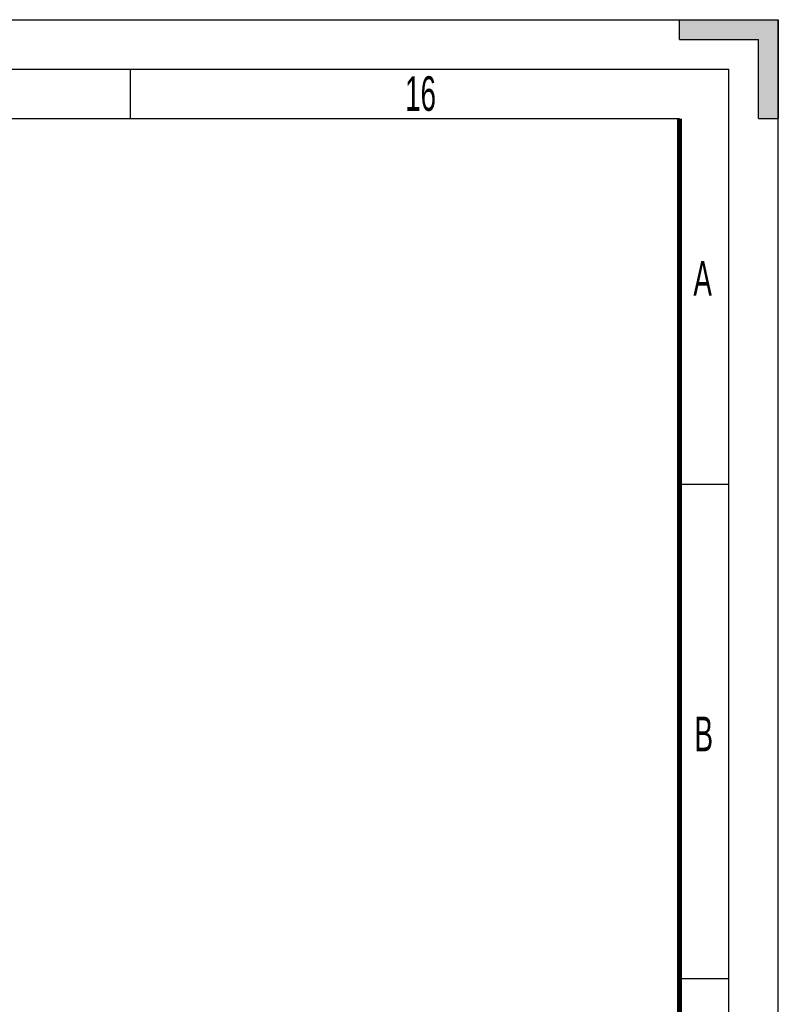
# Model space of a CAD drawing. Header units: millimetres. Extents: x 0 to 841, y 0 to 594.
# Tile 127 of 127: x 764 to 841, y 494 to 594. Entities that reach past the tile are written whole.
import ezdxf

# ---------------------------------------------------------------- set-up
doc = ezdxf.new("R2010")
doc.units = ezdxf.units.MM
doc.header["$LTSCALE"] = 46.255
doc.layers.get('0').update_dxf_attribs({"linetype": 'CONTINUOUS'})
doc.styles.add('TEXTSTYLE_2', font='txt', dxfattribs={"width": 0.6})

msp = doc.modelspace()

# ---------------------------------------------------------------- hatches: boundary and pattern name
at = {"linetype": 'CONTINUOUS'}
h = msp.add_hatch(color=2, dxfattribs=at)
edge = h.paths.add_edge_path()
edge.add_line((841, 594), (841, 584))
edge.add_line((831, 594), (841, 594))
edge.add_line((831, 592), (831, 594))
edge.add_line((831, 592), (839, 592))
edge.add_line((839, 584), (839, 592))
edge.add_line((839, 584), (841, 584))

# ---------------------------------------------------------------- linework, layer by layer
at = {"color": 7, "linetype": 'CONTINUOUS'}
for p, q in [((0, 594), (841, 594)), ((831, 594), (841, 594)), ((831, 592), (831, 594)), ((841, 594), (841, 584)), ((841, 0), (841, 594)), ((831, 592), (839, 592)), ((839, 584), (839, 592)), ((775.5, 589), (775.5, 584)), ((20, 584), (831, 584)), ((839, 584), (841, 584)), ((836, 547), (831, 547)), ((836, 497), (831, 497))]:
    msp.add_line(p, q, dxfattribs=at)
at = {"color": 2, "linetype": 'CONTINUOUS'}
for p in [(15, 589), (836, 5)]:
    msp.add_line(p, (836, 589), dxfattribs=at)
at = {"color": 7, "linetype": 'CONTINUOUS', "const_width": 0.5}
msp.add_lwpolyline([(831, 10), (831, 584)], dxfattribs=at)

# ---------------------------------------------------------------- texts
at = {"color": 5, "linetype": 'CONTINUOUS', "char_height": 3.5, "attachment_point": 1, "line_spacing_factor": 0.9, "style": 'TEXTSTYLE_2'}
for s, insert, width in [('16', (803.2771, 588.2823), 4.2), ('A', (832.4143, 569.5852), 2.1), ('B', (832.5301, 523.5159), 2.1)]:
    msp.add_mtext(s, dxfattribs=dict(at, insert=insert, width=width))

doc.saveas('drawing.dxf')
